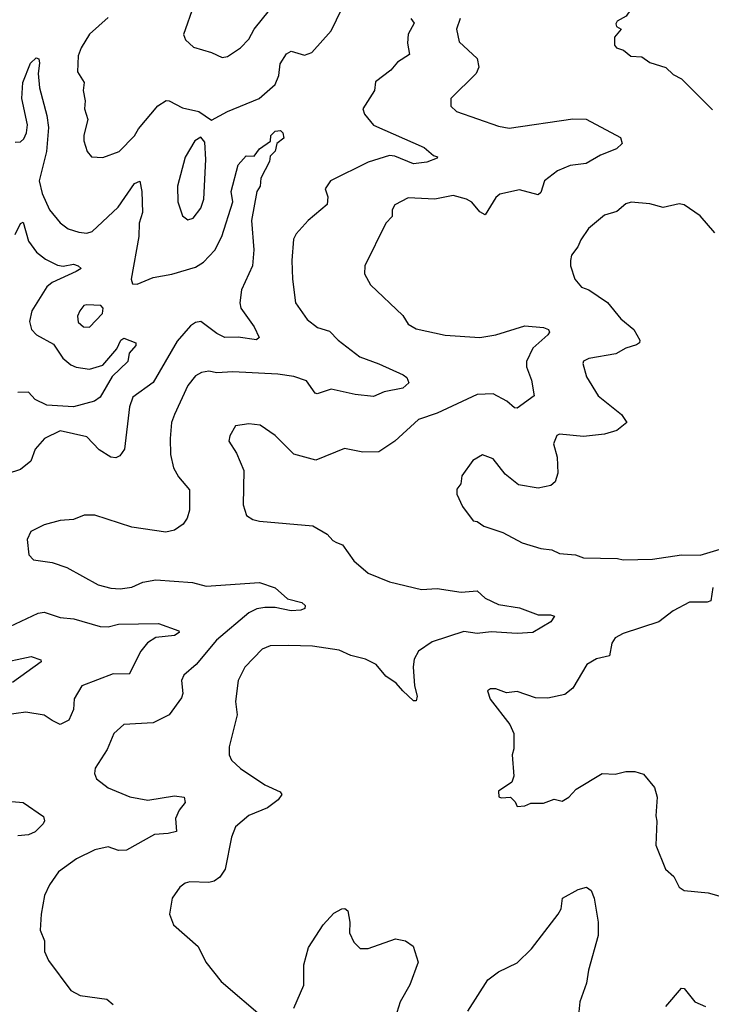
# Model space of a CAD drawing. Extents: x 1954683 to 2060285, y 904798 to 1016299.
# Tile 6 of 256: x 1959532 to 1962137, y 914886 to 918591. Entities that reach past the tile are written whole.
import ezdxf

# ---------------------------------------------------------------- set-up
doc = ezdxf.new("R2010")
doc.units = 0

msp = doc.modelspace()

# ---------------------------------------------------------------- linework, layer by layer
at = {"layer": '0CON10XD'}
for points in [[(1962165, 918724.2), (1962135, 918757.5), (1962105.4, 918775.4), (1962077.1, 918782.9), (1962045, 918777.5), (1961985, 918741.4), (1961912.5, 918715), (1961870, 918685), (1961816, 918604), (1961782.5, 918585), (1961777.5, 918575), (1961780, 918565), (1961797.5, 918555), (1961772.5, 918525), (1961772.5, 918495), (1961780, 918485), (1961806.1, 918476.1), (1961834.2, 918454.2)], [(1959865, 918598.7), (1959795, 918536.1), (1959763.6, 918485), (1959752.7, 918455), (1959750.5, 918395), (1959775.7, 918355), (1959771.5, 918325), (1959779.5, 918285), (1959776.5, 918255), (1959788.9, 918215), (1959773.6, 918156.4), (1959774.4, 918135), (1959786, 918095), (1959803.3, 918075), (1959845, 918071.9), (1959907.5, 918095), (1959965, 918154.2), (1959980, 918180), (1960053.1, 918266.9), (1960083.7, 918286.3), (1960095.7, 918285.7), (1960145, 918258.8), (1960206.7, 918245), (1960255, 918213.3), (1960314.6, 918245.4), (1960434, 918295), (1960495, 918347.1), (1960508.8, 918381.2), (1960513.8, 918425), (1960537, 918463), (1960555, 918472.7), (1960605, 918457.7), (1960632.2, 918467.8), (1960705, 918549), (1960745, 918632)], [(1960187.8, 918645), (1960148.8, 918535), (1960156.7, 918515), (1960187.3, 918487.3), (1960255, 918468), (1960295, 918449.2), (1960315, 918452.5), (1960363.8, 918485), (1960395, 918517.1), (1960415, 918555.8), (1960473.3, 918626.7)], [(1961191.5, 918595), (1961176.9, 918555), (1961187.2, 918507.2), (1961255.3, 918445.3), (1961261.7, 918411.7), (1961251.8, 918388.2), (1961156.2, 918295), (1961156.1, 918266.1), (1961176.7, 918245), (1961335, 918190), (1961375, 918182.5), (1961615, 918217.9), (1961665, 918216.7), (1961795, 918148), (1961801.2, 918125), (1961780, 918105), (1961718.9, 918081.1), (1961665, 918049.6), (1961605, 918042.8), (1961557.6, 918022.4), (1961508.5, 917985), (1961495, 917941.2), (1961485, 917931.9), (1961415, 917950.9), (1961340, 917935), (1961325, 917921.4), (1961285, 917856.7), (1961265, 917868.1), (1961235, 917904.4), (1961215, 917915.4), (1961165, 917930), (1961133, 917923), (1961095, 917915.5), (1960995, 917920), (1960945.5, 917894.5), (1960934.5, 917875.5), (1960935, 917850), (1960911.4, 917825), (1960832, 917665), (1960830.8, 917635), (1960852.8, 917592.8), (1960975, 917477.5), (1960995, 917445.8), (1961025, 917427.8), (1961135, 917403.3), (1961265, 917394.7), (1961325, 917404.6), (1961435, 917438.5), (1961505, 917433.1), (1961523.8, 917425), (1961526.9, 917415), (1961521.1, 917405), (1961464.7, 917355.3), (1961440.8, 917305), (1961440.4, 917285), (1961459.6, 917235), (1961470, 917175), (1961405, 917128.6), (1961395, 917130), (1961366.9, 917155), (1961315, 917183.1), (1961255, 917180), (1961105, 917110.9), (1961033.6, 917086.3), (1960945, 917005.6), (1960885, 916964.3), (1960825, 916963.1), (1960755, 916978), (1960647, 916933), (1960565, 916956.2), (1960495, 917026.2), (1960437.5, 917065), (1960395, 917070), (1960345, 917063.3), (1960323.3, 917025), (1960320, 917005), (1960349.3, 916959.3), (1960375.8, 916895), (1960374.3, 916765), (1960386.2, 916725), (1960409.7, 916709.7), (1960435, 916704), (1960636.8, 916686.8), (1960690, 916655), (1960710.9, 916630.9), (1960725, 916624.2), (1960748, 916615), (1960790.8, 916555), (1960845, 916508.6), (1960925, 916475.8), (1961045, 916446.9), (1961105, 916450.5), (1961195, 916436.5), (1961255, 916441.5), (1961285, 916414.4), (1961335, 916390.9), (1961415, 916377.3), (1961485, 916351.4), (1961531.7, 916351.7), (1961546.2, 916346.2), (1961532, 916325), (1961465, 916285.4), (1961405, 916281.6), (1961307.3, 916287.3), (1961255, 916281.6), (1961205, 916289.3), (1961085, 916250), (1961034.7, 916215.3), (1961017.5, 916185), (1961013.9, 916156.1), (1961019.1, 916085), (1961028.9, 916045), (1961025, 916028), (1961015, 916028.1), (1960974.6, 916065), (1960949.5, 916095), (1960911.1, 916121.1), (1960874.7, 916164.7), (1960834.6, 916184.6), (1960778.7, 916198.7), (1960735, 916218.2), (1960635, 916233.3), (1960544.4, 916235.6), (1960475, 916234.4), (1960445, 916222.5), (1960380, 916155), (1960355.6, 916105), (1960344.5, 916025), (1960350.9, 915975), (1960321.4, 915855), (1960320.8, 915825), (1960330, 915805), (1960363.9, 915773.9), (1960455, 915712.2), (1960513.8, 915685), (1960519.2, 915675), (1960505.8, 915655), (1960465.8, 915625), (1960395, 915596.5), (1960345.6, 915554.4), (1960330, 915515), (1960305.8, 915395), (1960285.5, 915364.5), (1960265, 915349.2), (1960245, 915344.2), (1960172.9, 915347.1), (1960155, 915342), (1960135, 915326.2), (1960106.7, 915285), (1960096.2, 915225), (1960111.2, 915185), (1960203.9, 915103.9), (1960233.8, 915045), (1960291.3, 914971.3), (1960455, 914831.2)], [(1961005.8, 918595.8), (1961018.1, 918578.1), (1960995, 918536.7), (1960992.3, 918502.3), (1960999.7, 918460.3), (1960955, 918430.8), (1960929.4, 918400.6), (1960872.7, 918357.3), (1960868.2, 918325), (1960824.2, 918255.8)], [(1959515, 918130), (1959535, 918131.8), (1959547.6, 918142.4), (1959558.4, 918165), (1959561.9, 918195), (1959540, 918295), (1959544.5, 918355), (1959573.1, 918426.9), (1959595, 918447.5), (1959604.1, 918444.1), (1959607.3, 918427.3), (1959602, 918388), (1959606.7, 918335), (1959635, 918230), (1959640.3, 918185), (1959633.7, 918095), (1959606.2, 917985), (1959617.1, 917937.1), (1959644.6, 917875), (1959685, 917826.9), (1959715, 917804.5), (1959755, 917790.9), (1959785, 917787.3), (1959805, 917794.5), (1959902.9, 917885), (1959964.5, 917975), (1959985, 917983.3), (1959992.9, 917945), (1959995.3, 917865.3), (1959982.5, 917825), (1959981.5, 917775), (1959952.5, 917615), (1959956.7, 917596.7), (1959975, 917596.2), (1960035, 917621.1), (1960105, 917632.9), (1960195, 917659.2), (1960225, 917678.8), (1960266.9, 917723.1), (1960293.1, 917775), (1960335.5, 917905), (1960328.9, 917945), (1960354.6, 918045), (1960385, 918078.8), (1960415, 918077.5), (1960435.5, 918104.5), (1960476.7, 918133.3), (1960478.6, 918155), (1960495, 918171.4), (1960514, 918174), (1960523.8, 918165), (1960526.7, 918145), (1960501.2, 918125), (1960494, 918096), (1960475, 918077.5), (1960472.5, 918057.5), (1960440, 917995), (1960437.5, 917965), (1960425.8, 917944.2), (1960405.5, 917835.5), (1960414.4, 917725), (1960408.7, 917665), (1960367.1, 917575), (1960361.8, 917525), (1960365.4, 917505), (1960415.6, 917435), (1960434, 917395), (1960424, 917386), (1960355, 917396.5), (1960305, 917395.4), (1960275, 917410), (1960215, 917455.5), (1960195, 917452.1), (1960175, 917438.9), (1960125, 917380.9), (1960035, 917225.4), (1959958.9, 917171.1), (1959945.3, 917134.7), (1959926.7, 916975), (1959909.8, 916950.2), (1959895, 916942.9), (1959875, 916944.3), (1959831.9, 916971.9), (1959785, 917020.8), (1959685, 917043.8), (1959625.4, 917014.6), (1959590.5, 916975), (1959575, 916930), (1959535, 916898.1), (1959485, 916881.9)], [(1961834.2, 918454.2), (1961875, 918451.2), (1961905, 918430), (1961965, 918410.8), (1961993.3, 918385), (1962025, 918368.8), (1962141.7, 918251.7)], [(1960824.2, 918255.8), (1960830.4, 918235), (1960865, 918194.6), (1961055, 918110.6), (1961090, 918080), (1961106.2, 918075), (1961105, 918070), (1961065, 918054.5), (1961015, 918048.5), (1960945, 918077.5), (1960925, 918079.6), (1960844.7, 918055.3), (1960702.2, 917985), (1960682.2, 917955), (1960692.5, 917925), (1960690, 917895), (1960618.9, 917835), (1960573.3, 917785), (1960563.3, 917765), (1960557.3, 917685), (1960559.5, 917615), (1960571.4, 917525), (1960615, 917462.2), (1960653.2, 917433.2), (1960699, 917419), (1960732.2, 917385), (1960812.7, 917322.7), (1960885, 917296.5), (1960976.2, 917255), (1960990, 917245), (1960998, 917225), (1960975, 917204.5), (1960905, 917190.4), (1960865, 917173.5), (1960795, 917180), (1960705, 917201.1), (1960652.8, 917182.8), (1960645, 917185.8), (1960612.2, 917232.2), (1960565, 917248.7), (1960505, 917256.7), (1960335, 917266.1), (1960275, 917262.7), (1960245, 917268.2), (1960217, 917263), (1960195, 917251.1), (1960165, 917214.3), (1960115.4, 917105), (1960104.6, 917075), (1960099.3, 917015), (1960100, 916955), (1960111.8, 916905), (1960130.4, 916870.4), (1960171.8, 916821.8), (1960171.8, 916745), (1960163.5, 916715), (1960147.7, 916692.3), (1960115, 916670), (1960082.8, 916662.8), (1959955, 916681.4), (1959815, 916726), (1959775, 916726), (1959735, 916710.8), (1959685, 916707.1), (1959625, 916690), (1959574.7, 916665.3), (1959560, 916635), (1959566.9, 916576.9), (1959585, 916558.6), (1959655, 916548.5), (1959709.8, 916529.8), (1959828, 916465), (1959875, 916452.1), (1959910.9, 916449.1), (1959955, 916455.7), (1959995.5, 916474.5), (1960045, 916483.6), (1960183.7, 916473.7), (1960235, 916460), (1960435, 916472.7), (1960495, 916453.3), (1960541.4, 916411.4), (1960595, 916397.8), (1960606.8, 916386.8), (1960606.2, 916375), (1960591.4, 916368.6), (1960555, 916366.9), (1960495, 916378.9), (1960455, 916378.6), (1960425, 916374.1), (1960395, 916358.7), (1960273.3, 916256.7), (1960196.9, 916165), (1960150.8, 916125), (1960142.2, 916105), (1960146.5, 916055), (1960141.2, 916038.8), (1960095.8, 915975), (1960035.3, 915944.7), (1959925, 915938.9), (1959887.1, 915905), (1959861.4, 915845), (1959816.2, 915775), (1959813.8, 915755), (1959821.2, 915735), (1959865, 915700.6), (1959947, 915667), (1960015.4, 915654.6), (1960115, 915670), (1960151.2, 915665), (1960155.7, 915645), (1960133, 915617), (1960119.5, 915585), (1960123.2, 915536.8), (1960091.1, 915528.9), (1960040, 915525), (1959935, 915466.2), (1959905, 915465.4), (1959865, 915478.2), (1959815, 915467.5), (1959746, 915434), (1959678.8, 915385), (1959644.5, 915335.5), (1959625.7, 915295), (1959613.1, 915225), (1959610, 915165), (1959625.8, 915125), (1959626, 915085), (1959640.9, 915050.9), (1959725, 914938.6), (1959759.8, 914919.8), (1959860, 914905), (1959884, 914885)], [(1960165, 917837.5), (1960185, 917844.2), (1960215, 917881.2), (1960225.4, 917915), (1960233.5, 918065), (1960230, 918130), (1960215, 918148.8), (1960192, 918135), (1960155, 918074), (1960126.2, 917965), (1960128.5, 917905), (1960145, 917853.3), (1960165, 917837.5)], [(1962149.4, 917789.4), (1962095, 917852.7), (1962035, 917894.2), (1962015, 917898.6), (1961955, 917884.2), (1961905, 917898), (1961835, 917904.2), (1961815, 917897.5), (1961781.3, 917868.7), (1961735, 917856), (1961674.3, 917805.7), (1961645, 917762.5), (1961634.2, 917735.8), (1961610, 917705), (1961606, 917685), (1961606.2, 917665), (1961623.3, 917615), (1961647.5, 917585), (1961675, 917574), (1961746.3, 917526.3), (1961795.7, 917465), (1961845, 917425.6), (1961867.1, 917385), (1961866, 917375), (1961855, 917367.5), (1961814.6, 917355.4), (1961776.6, 917333.4), (1961675, 917315.8), (1961655, 917306), (1961652.7, 917297.3), (1961667, 917247), (1961710, 917175), (1961798, 917105), (1961818, 917075), (1961781.2, 917045), (1961735, 917030.8), (1961655, 917022.5), (1961565, 917031.2), (1961555, 917026.2), (1961542.5, 916995), (1961555.8, 916945), (1961559.2, 916885), (1961548.3, 916851.7), (1961532.3, 916837.7), (1961485, 916828), (1961410.9, 916840.9), (1961360.3, 916880.3), (1961315, 916938.8), (1961275, 916953.8), (1961238.3, 916931.7), (1961196.7, 916875), (1961193.3, 916845), (1961178.8, 916825), (1961178.8, 916805), (1961199.3, 916759.3), (1961240, 916705), (1961255, 916702.5), (1961280, 916685), (1961351.7, 916661.7), (1961425, 916622), (1961495, 916600.8), (1961535.7, 916595.7), (1961565, 916582), (1961625, 916577.5), (1961655.9, 916565.9), (1961783.6, 916563.6), (1961805, 916558), (1961915, 916560.6), (1962025, 916577.5), (1962095, 916575.6), (1962195, 916606.2)], [(1959515, 917783.1), (1959535, 917824.3), (1959545, 917828.8), (1959565, 917758.1), (1959596.2, 917716.2), (1959629.9, 917689.9), (1959675, 917667.1), (1959696.7, 917663.3), (1959735, 917670.8), (1959752, 917665), (1959763.3, 917655), (1959745, 917643.8), (1959655, 917602.1), (1959634.1, 917585.9), (1959578.7, 917495), (1959569.1, 917455), (1959576.6, 917425), (1959595.5, 917405), (1959660.1, 917370.1), (1959695, 917317.8), (1959725, 917292), (1959745, 917283.2), (1959795, 917276.5), (1959845, 917291.6), (1959898, 917352), (1959913.4, 917385), (1959925, 917392.5), (1959970, 917375), (1959970, 917365), (1959944.4, 917335.6), (1959940, 917305), (1959881.2, 917248.8), (1959835, 917171.1), (1959813.9, 917156.1), (1959735, 917134.6), (1959635, 917140.7), (1959591.3, 917161.3), (1959565, 917189.4), (1959525, 917188.5)], [(1959795, 917434.3), (1959843.8, 917485), (1959846.2, 917505), (1959837.5, 917515), (1959785, 917518.6), (1959774.2, 917515), (1959759.2, 917495), (1959750, 917475), (1959752.6, 917452.6), (1959773.3, 917435), (1959795, 917434.3)], [(1962141.9, 916455), (1962135, 916404.2), (1962120.9, 916399.1), (1962055, 916399.5), (1961993, 916367), (1961938.8, 916325), (1961805, 916281.2), (1961774.3, 916265), (1961761.5, 916245), (1961753.2, 916196.8), (1961704.5, 916185.5), (1961668, 916165), (1961615, 916076.2), (1961585, 916052), (1961521.7, 916038.3), (1961475, 916038.8), (1961405, 916062.5), (1961365, 916057.5), (1961325, 916073.3), (1961305, 916072.5), (1961293.3, 916065), (1961303.9, 916033.9), (1961378.3, 915938.3), (1961393.3, 915905), (1961393, 915847), (1961386.7, 915825), (1961392.5, 915745), (1961385, 915722.5), (1961335, 915687.5), (1961337, 915667), (1961345, 915662.5), (1961380, 915665), (1961398.3, 915648.3), (1961405, 915630), (1961435, 915632.5), (1961457, 915643), (1961505, 915642.5), (1961545, 915657.5), (1961575, 915650), (1961600, 915665), (1961627.5, 915695), (1961726.1, 915753.9), (1961775, 915752), (1961815, 915762), (1961848.3, 915761.7), (1961881.7, 915751.7), (1961922.4, 915702.4), (1961932.9, 915665), (1961927.5, 915595), (1961932, 915575), (1961927.5, 915485), (1961963.8, 915395), (1961995, 915366.7), (1962015, 915326.7), (1962034.1, 915314.1), (1962125, 915306), (1962165, 915293.8)], [(1959495, 916307.1), (1959602.3, 916357.7), (1959625, 916361.8), (1959685, 916341.6), (1959736.7, 916336.7), (1959835, 916307.1), (1959865, 916306.6), (1959905, 916316.9), (1960055, 916319.5), (1960131.7, 916291.7), (1960133.3, 916285), (1960115, 916274), (1960045, 916266.4), (1960013.5, 916246.5), (1959988.2, 916215), (1959945, 916128.5), (1959885, 916129.1), (1959766.9, 916085), (1959737.5, 916035), (1959734.5, 915995), (1959717.1, 915955), (1959685, 915939.4), (1959655, 915954.2), (1959625, 915974.4), (1959555, 915985.6), (1959445, 915970.4)], [(1959445, 916166.7), (1959575.6, 916194.4), (1959611.7, 916181.7), (1959613.3, 916175), (1959505, 916096.7)], [(1959415, 915657.3), (1959545, 915645.5), (1959622.7, 915592.7), (1959626.4, 915576.4), (1959621.2, 915565), (1959590.8, 915535), (1959565, 915523.8), (1959525, 915520)], [(1961220.2, 914859.8), (1961295, 914978), (1961335, 915008), (1961405, 915042.5), (1961460, 915095), (1961560, 915225), (1961570.8, 915245), (1961576.2, 915285), (1961635, 915317.5), (1961666.4, 915326.4), (1961684.3, 915314.3), (1961695.7, 915285), (1961710.6, 915195), (1961711.1, 915145), (1961674.5, 915015), (1961666.5, 914965), (1961641.1, 914895), (1961631.9, 914795)], [(1960565, 914871.2), (1960601.7, 914958.3), (1960602.9, 915035), (1960619.9, 915100.1), (1960674.7, 915185.3), (1960715, 915228.9), (1960745, 915245.5), (1960756.4, 915246.4), (1960767.5, 915237.5), (1960775.5, 915195), (1960774.5, 915154.5), (1960790.3, 915120.3), (1960815, 915096), (1960845, 915095.7), (1960947.9, 915132.1), (1960985, 915125.5), (1961014.4, 915105), (1961032.5, 915045), (1961001.1, 914958.9), (1960965.6, 914895), (1960940, 914815)], [(1961965, 914878.1), (1962025, 914946.2), (1962035, 914946), (1962075, 914895.6), (1962115, 914877.3)]]:
    msp.add_lwpolyline(points, dxfattribs=at)

doc.saveas('drawing.dxf')
